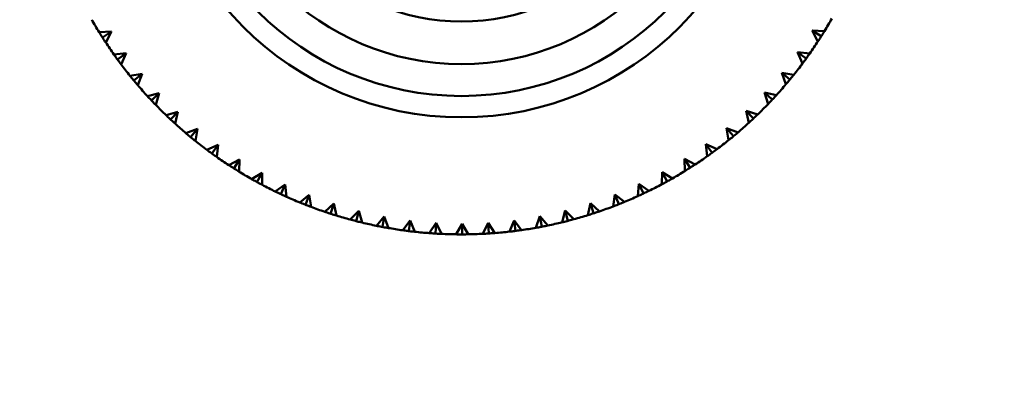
# Model space of a CAD drawing. Header units: millimetres. Extents: x 209 to 1990, y 91 to 2957.
# Tile 13 of 24: x 574 to 621, y 168 to 186. Entities that reach past the tile are written whole.
import ezdxf

# ---------------------------------------------------------------- set-up
doc = ezdxf.new("R2010")
doc.units = ezdxf.units.MM
doc.header["$LTSCALE"] = 10
doc.layers.add('Widoczne (ISO)', color=7, linetype='Continuous', lineweight=50)

msp = doc.modelspace()

# ---------------------------------------------------------------- linework, layer by layer
at = {"layer": 'Widoczne (ISO)'}
for p, q in [((612.144, 184.794), (611.721, 185.062)), ((611.988, 184.552), (611.721, 185.062)), ((611.721, 185.062), (612.296, 185.038)), ((578.218, 184.988), (578.793, 185.012)), ((578.371, 184.744), (578.793, 185.012)), ((578.793, 185.012), (578.527, 184.503)), ((578.911, 183.939), (579.483, 184)), ((579.079, 183.706), (579.483, 184)), ((579.483, 184), (579.249, 183.475)), ((611.439, 183.754), (611.034, 184.047)), ((611.269, 183.522), (611.034, 184.047)), ((611.034, 184.047), (611.606, 183.988)), ((579.668, 182.937), (580.235, 183.033)), ((579.85, 182.714), (580.235, 183.033)), ((580.235, 183.033), (580.035, 182.494)), ((610.671, 182.76), (610.285, 183.078)), ((610.486, 182.54), (610.285, 183.078)), ((610.285, 183.078), (610.852, 182.983)), ((580.487, 181.984), (581.046, 182.116)), ((580.682, 181.773), (581.046, 182.116)), ((581.046, 182.116), (580.881, 181.565)), ((609.841, 181.816), (609.476, 182.158)), ((609.643, 181.608), (609.476, 182.158)), ((609.476, 182.158), (610.036, 182.028)), ((581.364, 181.084), (581.914, 181.251)), ((581.572, 180.886), (581.914, 181.251)), ((581.914, 181.251), (581.783, 180.691)), ((608.954, 180.927), (608.611, 181.291)), ((608.743, 180.731), (608.611, 181.291)), ((608.611, 181.291), (609.162, 181.125)), ((582.295, 180.241), (582.834, 180.442)), ((582.516, 180.056), (582.834, 180.442)), ((582.834, 180.442), (582.739, 179.875)), ((608.013, 180.094), (607.693, 180.479)), ((607.79, 179.912), (607.693, 180.479)), ((607.693, 180.479), (608.233, 180.28)), ((583.278, 179.458), (583.803, 179.693)), ((583.51, 179.288), (583.803, 179.693)), ((583.803, 179.693), (583.744, 179.121)), ((607.021, 179.323), (606.727, 179.727)), ((606.788, 179.155), (606.727, 179.727)), ((606.727, 179.727), (607.252, 179.494)), ((605.983, 178.615), (605.714, 179.037)), ((605.739, 178.462), (605.714, 179.037)), ((605.714, 179.037), (606.224, 178.771)), ((584.308, 178.739), (584.817, 179.006)), ((584.55, 178.583), (584.817, 179.006)), ((584.817, 179.006), (584.794, 178.431)), ((585.381, 178.085), (585.873, 178.384)), ((585.632, 177.945), (585.873, 178.384)), ((585.873, 178.384), (585.885, 177.809)), ((604.65, 177.837), (604.661, 178.412)), ((604.902, 177.974), (604.661, 178.412)), ((604.661, 178.412), (605.153, 178.115)), ((586.493, 177.5), (586.965, 177.829)), ((586.753, 177.376), (586.965, 177.829)), ((586.965, 177.829), (587.014, 177.256)), ((603.523, 177.281), (603.57, 177.854)), ((603.784, 177.402), (603.57, 177.854)), ((603.57, 177.854), (604.043, 177.526)), ((587.64, 176.987), (588.09, 177.344)), ((587.907, 176.879), (588.09, 177.344)), ((588.09, 177.344), (588.175, 176.776)), ((602.364, 176.797), (602.447, 177.366)), ((602.631, 176.901), (602.447, 177.366)), ((602.447, 177.366), (602.898, 177.009)), ((588.816, 176.546), (589.243, 176.931)), ((589.089, 176.455), (589.243, 176.931)), ((589.243, 176.931), (589.363, 176.369)), ((601.176, 176.386), (601.295, 176.949)), ((601.45, 176.474), (601.295, 176.949)), ((601.295, 176.949), (601.723, 176.565)), ((590.018, 176.18), (590.42, 176.591)), ((590.296, 176.107), (590.42, 176.591)), ((590.42, 176.591), (590.575, 176.038)), ((591.241, 175.89), (591.616, 176.326)), ((591.523, 175.834), (591.616, 176.326)), ((591.616, 176.326), (591.806, 175.783)), ((598.736, 175.793), (598.924, 176.336)), ((599.018, 175.845), (598.924, 176.336)), ((598.924, 176.336), (599.3, 175.902)), ((599.965, 176.051), (600.119, 176.606)), ((600.244, 176.121), (600.119, 176.606)), ((600.119, 176.606), (600.522, 176.195)), ((592.479, 175.677), (592.826, 176.136)), ((592.764, 175.64), (592.826, 176.136)), ((592.826, 176.136), (593.05, 175.606)), ((593.728, 175.543), (594.046, 176.022)), ((594.015, 175.523), (594.046, 176.022)), ((594.046, 176.022), (594.302, 175.508)), ((594.984, 175.487), (595.27, 175.986)), ((595.271, 175.486), (595.27, 175.986)), ((595.27, 175.986), (595.559, 175.488)), ((596.24, 175.511), (596.495, 176.026)), ((596.527, 175.527), (596.495, 176.026)), ((596.495, 176.026), (596.814, 175.548)), ((597.492, 175.613), (597.714, 176.143)), ((597.778, 175.647), (597.714, 176.143)), ((597.714, 176.143), (598.062, 175.686))]:
    msp.add_line(p, q, dxfattribs=at)
for radius in [50, 14.5, 13.5, 12, 10]:
    msp.add_circle((595.241, 195.486), radius, dxfattribs=at)
for start, end in [(209.709, 211.6618), (328.509, 330.4618), (213.309, 215.2618), (324.909, 326.8618), (216.909, 218.8618), (321.309, 323.2618), (220.509, 222.4618), (317.709, 319.6618), (224.109, 226.0618), (314.109, 316.0618), (227.709, 229.6618), (310.509, 312.4618), (231.309, 233.2618), (306.909, 308.8618), (234.909, 236.8618), (303.309, 305.2618), (238.509, 240.4618), (299.709, 301.6618), (242.109, 244.0618), (296.109, 298.0618), (245.709, 247.6618), (292.509, 294.4618), (249.309, 251.2618), (288.909, 290.8618), (252.909, 254.8618), (285.309, 287.2618), (256.509, 258.4618), (260.109, 262.0618), (278.109, 280.0618), (281.709, 283.6618), (263.709, 265.6618), (267.309, 269.2618), (270.909, 272.8618), (274.509, 276.4618)]:
    msp.add_arc((595.241, 195.486), 20, start, end, dxfattribs=at)
for points, knots in [([(612.296, 185.038), (612.253, 184.968), (612.209, 184.898), (612.158, 184.817), (612.151, 184.805), (612.144, 184.794)], [0.01597845, 0.01597845, 0.01597845, 0.01597845, 0.06606705, 0.06606705, 0.07409033, 0.07409033, 0.07409033, 0.07409033]), ([(578.371, 184.744), (578.364, 184.755), (578.357, 184.766), (578.305, 184.847), (578.261, 184.917), (578.218, 184.988)], [0.05804162, 0.05804162, 0.05804162, 0.05804162, 0.06605559, 0.06605559, 0.11615352, 0.11615352, 0.11615352, 0.11615352]), ([(578.527, 184.503), (578.482, 184.572), (578.437, 184.641), (578.385, 184.722), (578.378, 184.733), (578.371, 184.744)], [0.01597845, 0.01597845, 0.01597845, 0.01597845, 0.06606705, 0.06606705, 0.07409033, 0.07409033, 0.07409033, 0.07409033]), ([(612.144, 184.794), (612.137, 184.783), (612.13, 184.772), (612.078, 184.691), (612.034, 184.622), (611.988, 184.552)], [0.05804162, 0.05804162, 0.05804162, 0.05804162, 0.06605559, 0.06605559, 0.11615352, 0.11615352, 0.11615352, 0.11615352]), ([(579.079, 183.706), (579.071, 183.717), (579.063, 183.727), (579.007, 183.805), (578.959, 183.872), (578.911, 183.939)], [0.05804162, 0.05804162, 0.05804162, 0.05804162, 0.06605559, 0.06605559, 0.11615352, 0.11615352, 0.11615352, 0.11615352]), ([(579.249, 183.475), (579.2, 183.541), (579.151, 183.607), (579.094, 183.684), (579.086, 183.695), (579.079, 183.706)], [0.01597845, 0.01597845, 0.01597845, 0.01597845, 0.06606705, 0.06606705, 0.07409033, 0.07409033, 0.07409033, 0.07409033]), ([(611.439, 183.754), (611.431, 183.743), (611.424, 183.733), (611.367, 183.655), (611.318, 183.589), (611.269, 183.522)], [0.05804162, 0.05804162, 0.05804162, 0.05804162, 0.06605559, 0.06605559, 0.11615352, 0.11615352, 0.11615352, 0.11615352]), ([(611.606, 183.988), (611.559, 183.921), (611.511, 183.853), (611.455, 183.775), (611.447, 183.765), (611.439, 183.754)], [0.01597845, 0.01597845, 0.01597845, 0.01597845, 0.06606705, 0.06606705, 0.07409033, 0.07409033, 0.07409033, 0.07409033]), ([(579.85, 182.714), (579.842, 182.724), (579.833, 182.735), (579.772, 182.808), (579.72, 182.872), (579.668, 182.937)], [0.05804162, 0.05804162, 0.05804162, 0.05804162, 0.06605559, 0.06605559, 0.11615352, 0.11615352, 0.11615352, 0.11615352]), ([(580.035, 182.494), (579.982, 182.557), (579.928, 182.62), (579.867, 182.694), (579.859, 182.704), (579.85, 182.714)], [0.01597845, 0.01597845, 0.01597845, 0.01597845, 0.06606705, 0.06606705, 0.07409033, 0.07409033, 0.07409033, 0.07409033]), ([(610.671, 182.76), (610.662, 182.75), (610.654, 182.74), (610.593, 182.666), (610.539, 182.603), (610.486, 182.54)], [0.05804162, 0.05804162, 0.05804162, 0.05804162, 0.06605559, 0.06605559, 0.11615352, 0.11615352, 0.11615352, 0.11615352]), ([(610.852, 182.983), (610.8, 182.919), (610.748, 182.855), (610.687, 182.781), (610.679, 182.77), (610.671, 182.76)], [0.01597845, 0.01597845, 0.01597845, 0.01597845, 0.06606705, 0.06606705, 0.07409033, 0.07409033, 0.07409033, 0.07409033]), ([(580.682, 181.773), (580.673, 181.783), (580.664, 181.792), (580.599, 181.862), (580.542, 181.923), (580.487, 181.984)], [0.05804162, 0.05804162, 0.05804162, 0.05804162, 0.06605559, 0.06605559, 0.11615352, 0.11615352, 0.11615352, 0.11615352]), ([(609.841, 181.816), (609.832, 181.807), (609.823, 181.797), (609.757, 181.727), (609.7, 181.667), (609.643, 181.608)], [0.05804162, 0.05804162, 0.05804162, 0.05804162, 0.06605559, 0.06605559, 0.11615352, 0.11615352, 0.11615352, 0.11615352]), ([(610.036, 182.028), (609.98, 181.967), (609.925, 181.906), (609.859, 181.836), (609.85, 181.826), (609.841, 181.816)], [0.01597845, 0.01597845, 0.01597845, 0.01597845, 0.06606705, 0.06606705, 0.07409033, 0.07409033, 0.07409033, 0.07409033]), ([(580.881, 181.565), (580.824, 181.624), (580.766, 181.684), (580.701, 181.754), (580.691, 181.763), (580.682, 181.773)], [0.01597845, 0.01597845, 0.01597845, 0.01597845, 0.06606705, 0.06606705, 0.07409033, 0.07409033, 0.07409033, 0.07409033]), ([(581.572, 180.886), (581.562, 180.895), (581.553, 180.904), (581.483, 180.97), (581.423, 181.027), (581.364, 181.084)], [0.05804162, 0.05804162, 0.05804162, 0.05804162, 0.06605559, 0.06605559, 0.11615352, 0.11615352, 0.11615352, 0.11615352]), ([(581.783, 180.691), (581.722, 180.746), (581.662, 180.802), (581.591, 180.868), (581.582, 180.877), (581.572, 180.886)], [0.01597845, 0.01597845, 0.01597845, 0.01597845, 0.06606705, 0.06606705, 0.07409033, 0.07409033, 0.07409033, 0.07409033]), ([(608.954, 180.927), (608.944, 180.918), (608.935, 180.909), (608.865, 180.843), (608.804, 180.787), (608.743, 180.731)], [0.05804162, 0.05804162, 0.05804162, 0.05804162, 0.06605559, 0.06605559, 0.11615352, 0.11615352, 0.11615352, 0.11615352]), ([(609.162, 181.125), (609.103, 181.068), (609.043, 181.011), (608.973, 180.945), (608.964, 180.936), (608.954, 180.927)], [0.01597845, 0.01597845, 0.01597845, 0.01597845, 0.06606705, 0.06606705, 0.07409033, 0.07409033, 0.07409033, 0.07409033]), ([(582.516, 180.056), (582.506, 180.065), (582.495, 180.073), (582.422, 180.134), (582.358, 180.187), (582.295, 180.241)], [0.05804162, 0.05804162, 0.05804162, 0.05804162, 0.06605559, 0.06605559, 0.11615352, 0.11615352, 0.11615352, 0.11615352]), ([(582.739, 179.875), (582.674, 179.927), (582.61, 179.979), (582.536, 180.04), (582.526, 180.048), (582.516, 180.056)], [0.01597845, 0.01597845, 0.01597845, 0.01597845, 0.06606705, 0.06606705, 0.07409033, 0.07409033, 0.07409033, 0.07409033]), ([(608.013, 180.094), (608.003, 180.086), (607.992, 180.077), (607.918, 180.016), (607.854, 179.964), (607.79, 179.912)], [0.05804162, 0.05804162, 0.05804162, 0.05804162, 0.06605559, 0.06605559, 0.11615352, 0.11615352, 0.11615352, 0.11615352]), ([(608.233, 180.28), (608.17, 180.226), (608.107, 180.173), (608.033, 180.111), (608.023, 180.103), (608.013, 180.094)], [0.01597845, 0.01597845, 0.01597845, 0.01597845, 0.06606705, 0.06606705, 0.07409033, 0.07409033, 0.07409033, 0.07409033]), ([(607.252, 179.494), (607.186, 179.444), (607.12, 179.395), (607.042, 179.338), (607.032, 179.331), (607.021, 179.323)], [0.01597845, 0.01597845, 0.01597845, 0.01597845, 0.06606705, 0.06606705, 0.07409033, 0.07409033, 0.07409033, 0.07409033]), ([(583.51, 179.288), (583.499, 179.296), (583.488, 179.303), (583.411, 179.36), (583.344, 179.409), (583.278, 179.458)], [0.05804162, 0.05804162, 0.05804162, 0.05804162, 0.06605559, 0.06605559, 0.11615352, 0.11615352, 0.11615352, 0.11615352]), ([(583.744, 179.121), (583.676, 179.168), (583.609, 179.216), (583.531, 179.272), (583.52, 179.28), (583.51, 179.288)], [0.01597845, 0.01597845, 0.01597845, 0.01597845, 0.06606705, 0.06606705, 0.07409033, 0.07409033, 0.07409033, 0.07409033]), ([(607.021, 179.323), (607.01, 179.315), (607, 179.307), (606.922, 179.251), (606.855, 179.203), (606.788, 179.155)], [0.05804162, 0.05804162, 0.05804162, 0.05804162, 0.06605559, 0.06605559, 0.11615352, 0.11615352, 0.11615352, 0.11615352]), ([(584.55, 178.583), (584.539, 178.59), (584.528, 178.597), (584.447, 178.649), (584.377, 178.693), (584.308, 178.739)], [0.05804162, 0.05804162, 0.05804162, 0.05804162, 0.06605559, 0.06605559, 0.11615352, 0.11615352, 0.11615352, 0.11615352]), ([(584.794, 178.431), (584.724, 178.474), (584.653, 178.518), (584.572, 178.569), (584.561, 178.576), (584.55, 178.583)], [0.01597845, 0.01597845, 0.01597845, 0.01597845, 0.06606705, 0.06606705, 0.07409033, 0.07409033, 0.07409033, 0.07409033]), ([(605.983, 178.615), (605.972, 178.608), (605.961, 178.601), (605.88, 178.55), (605.81, 178.506), (605.739, 178.462)], [0.05804162, 0.05804162, 0.05804162, 0.05804162, 0.06605559, 0.06605559, 0.11615352, 0.11615352, 0.11615352, 0.11615352]), ([(606.224, 178.771), (606.155, 178.726), (606.086, 178.681), (606.005, 178.629), (605.994, 178.622), (605.983, 178.615)], [0.01597845, 0.01597845, 0.01597845, 0.01597845, 0.06606705, 0.06606705, 0.07409033, 0.07409033, 0.07409033, 0.07409033]), ([(585.632, 177.945), (585.621, 177.952), (585.609, 177.958), (585.525, 178.004), (585.453, 178.044), (585.381, 178.085)], [0.05804162, 0.05804162, 0.05804162, 0.05804162, 0.06605559, 0.06605559, 0.11615352, 0.11615352, 0.11615352, 0.11615352]), ([(605.153, 178.115), (605.081, 178.074), (605.01, 178.033), (604.926, 177.987), (604.914, 177.98), (604.902, 177.974)], [0.01597845, 0.01597845, 0.01597845, 0.01597845, 0.06606705, 0.06606705, 0.07409033, 0.07409033, 0.07409033, 0.07409033]), ([(585.885, 177.809), (585.813, 177.847), (585.74, 177.887), (585.656, 177.932), (585.644, 177.939), (585.632, 177.945)], [0.01597845, 0.01597845, 0.01597845, 0.01597845, 0.06606705, 0.06606705, 0.07409033, 0.07409033, 0.07409033, 0.07409033]), ([(604.902, 177.974), (604.891, 177.967), (604.879, 177.961), (604.795, 177.915), (604.723, 177.876), (604.65, 177.837)], [0.05804162, 0.05804162, 0.05804162, 0.05804162, 0.06605559, 0.06605559, 0.11615352, 0.11615352, 0.11615352, 0.11615352]), ([(586.753, 177.376), (586.741, 177.382), (586.729, 177.388), (586.642, 177.429), (586.568, 177.464), (586.493, 177.5)], [0.05804162, 0.05804162, 0.05804162, 0.05804162, 0.06605559, 0.06605559, 0.11615352, 0.11615352, 0.11615352, 0.11615352]), ([(587.014, 177.256), (586.939, 177.29), (586.864, 177.325), (586.777, 177.365), (586.765, 177.371), (586.753, 177.376)], [0.01597845, 0.01597845, 0.01597845, 0.01597845, 0.06606705, 0.06606705, 0.07409033, 0.07409033, 0.07409033, 0.07409033]), ([(603.784, 177.402), (603.772, 177.396), (603.76, 177.391), (603.673, 177.35), (603.598, 177.315), (603.523, 177.281)], [0.05804162, 0.05804162, 0.05804162, 0.05804162, 0.06605559, 0.06605559, 0.11615352, 0.11615352, 0.11615352, 0.11615352]), ([(604.043, 177.526), (603.969, 177.49), (603.894, 177.454), (603.808, 177.413), (603.796, 177.407), (603.784, 177.402)], [0.01597845, 0.01597845, 0.01597845, 0.01597845, 0.06606705, 0.06606705, 0.07409033, 0.07409033, 0.07409033, 0.07409033]), ([(587.907, 176.879), (587.894, 176.884), (587.882, 176.889), (587.793, 176.924), (587.716, 176.955), (587.64, 176.987)], [0.05804162, 0.05804162, 0.05804162, 0.05804162, 0.06605559, 0.06605559, 0.11615352, 0.11615352, 0.11615352, 0.11615352]), ([(588.175, 176.776), (588.098, 176.805), (588.02, 176.834), (587.931, 176.869), (587.919, 176.874), (587.907, 176.879)], [0.01597845, 0.01597845, 0.01597845, 0.01597845, 0.06606705, 0.06606705, 0.07409033, 0.07409033, 0.07409033, 0.07409033]), ([(602.631, 176.901), (602.619, 176.896), (602.607, 176.891), (602.518, 176.856), (602.441, 176.826), (602.364, 176.797)], [0.05804162, 0.05804162, 0.05804162, 0.05804162, 0.06605559, 0.06605559, 0.11615352, 0.11615352, 0.11615352, 0.11615352]), ([(602.898, 177.009), (602.822, 176.978), (602.745, 176.946), (602.656, 176.911), (602.644, 176.906), (602.631, 176.901)], [0.01597845, 0.01597845, 0.01597845, 0.01597845, 0.06606705, 0.06606705, 0.07409033, 0.07409033, 0.07409033, 0.07409033]), ([(589.089, 176.455), (589.077, 176.459), (589.064, 176.463), (588.973, 176.493), (588.895, 176.519), (588.816, 176.546)], [0.05804162, 0.05804162, 0.05804162, 0.05804162, 0.06605559, 0.06605559, 0.11615352, 0.11615352, 0.11615352, 0.11615352]), ([(589.363, 176.369), (589.285, 176.393), (589.206, 176.418), (589.115, 176.447), (589.102, 176.451), (589.089, 176.455)], [0.01597845, 0.01597845, 0.01597845, 0.01597845, 0.06606705, 0.06606705, 0.07409033, 0.07409033, 0.07409033, 0.07409033]), ([(601.45, 176.474), (601.437, 176.47), (601.425, 176.466), (601.334, 176.436), (601.255, 176.411), (601.176, 176.386)], [0.05804162, 0.05804162, 0.05804162, 0.05804162, 0.06605559, 0.06605559, 0.11615352, 0.11615352, 0.11615352, 0.11615352]), ([(601.723, 176.565), (601.645, 176.538), (601.566, 176.512), (601.475, 176.482), (601.463, 176.478), (601.45, 176.474)], [0.01597845, 0.01597845, 0.01597845, 0.01597845, 0.06606705, 0.06606705, 0.07409033, 0.07409033, 0.07409033, 0.07409033]), ([(590.296, 176.107), (590.284, 176.11), (590.271, 176.113), (590.178, 176.137), (590.098, 176.158), (590.018, 176.18)], [0.05804162, 0.05804162, 0.05804162, 0.05804162, 0.06605559, 0.06605559, 0.11615352, 0.11615352, 0.11615352, 0.11615352]), ([(590.575, 176.038), (590.495, 176.057), (590.415, 176.077), (590.322, 176.1), (590.309, 176.103), (590.296, 176.107)], [0.01597845, 0.01597845, 0.01597845, 0.01597845, 0.06606705, 0.06606705, 0.07409033, 0.07409033, 0.07409033, 0.07409033]), ([(591.523, 175.834), (591.51, 175.837), (591.497, 175.839), (591.403, 175.857), (591.322, 175.873), (591.241, 175.89)], [0.05804162, 0.05804162, 0.05804162, 0.05804162, 0.06605559, 0.06605559, 0.11615352, 0.11615352, 0.11615352, 0.11615352]), ([(591.806, 175.783), (591.724, 175.797), (591.643, 175.812), (591.549, 175.829), (591.536, 175.832), (591.523, 175.834)], [0.01597845, 0.01597845, 0.01597845, 0.01597845, 0.06606705, 0.06606705, 0.07409033, 0.07409033, 0.07409033, 0.07409033]), ([(599.018, 175.845), (599.005, 175.843), (598.992, 175.841), (598.898, 175.823), (598.817, 175.808), (598.736, 175.793)], [0.05804162, 0.05804162, 0.05804162, 0.05804162, 0.06605559, 0.06605559, 0.11615352, 0.11615352, 0.11615352, 0.11615352]), ([(599.3, 175.902), (599.219, 175.885), (599.138, 175.869), (599.044, 175.851), (599.031, 175.848), (599.018, 175.845)], [0.01597845, 0.01597845, 0.01597845, 0.01597845, 0.06606705, 0.06606705, 0.07409033, 0.07409033, 0.07409033, 0.07409033]), ([(600.244, 176.121), (600.231, 176.118), (600.218, 176.115), (600.125, 176.091), (600.045, 176.071), (599.965, 176.051)], [0.05804162, 0.05804162, 0.05804162, 0.05804162, 0.06605559, 0.06605559, 0.11615352, 0.11615352, 0.11615352, 0.11615352]), ([(600.522, 176.195), (600.442, 176.174), (600.362, 176.152), (600.27, 176.128), (600.257, 176.125), (600.244, 176.121)], [0.01597845, 0.01597845, 0.01597845, 0.01597845, 0.06606705, 0.06606705, 0.07409033, 0.07409033, 0.07409033, 0.07409033]), ([(592.764, 175.64), (592.751, 175.641), (592.738, 175.643), (592.643, 175.655), (592.561, 175.666), (592.479, 175.677)], [0.05804162, 0.05804162, 0.05804162, 0.05804162, 0.06605559, 0.06605559, 0.11615352, 0.11615352, 0.11615352, 0.11615352]), ([(593.05, 175.606), (592.968, 175.615), (592.886, 175.625), (592.79, 175.636), (592.777, 175.638), (592.764, 175.64)], [0.01597845, 0.01597845, 0.01597845, 0.01597845, 0.06606705, 0.06606705, 0.07409033, 0.07409033, 0.07409033, 0.07409033]), ([(594.015, 175.523), (594.002, 175.524), (593.989, 175.525), (593.893, 175.531), (593.811, 175.537), (593.728, 175.543)], [0.05804162, 0.05804162, 0.05804162, 0.05804162, 0.06605559, 0.06605559, 0.11615352, 0.11615352, 0.11615352, 0.11615352]), ([(594.302, 175.508), (594.22, 175.512), (594.137, 175.516), (594.042, 175.522), (594.028, 175.522), (594.015, 175.523)], [0.01597845, 0.01597845, 0.01597845, 0.01597845, 0.06606705, 0.06606705, 0.07409033, 0.07409033, 0.07409033, 0.07409033]), ([(595.271, 175.486), (595.258, 175.486), (595.245, 175.486), (595.149, 175.486), (595.066, 175.486), (594.984, 175.487)], [0.05804162, 0.05804162, 0.05804162, 0.05804162, 0.06605559, 0.06605559, 0.11615352, 0.11615352, 0.11615352, 0.11615352]), ([(595.559, 175.488), (595.476, 175.487), (595.393, 175.486), (595.298, 175.486), (595.284, 175.486), (595.271, 175.486)], [0.01597845, 0.01597845, 0.01597845, 0.01597845, 0.06606705, 0.06606705, 0.07409033, 0.07409033, 0.07409033, 0.07409033]), ([(596.527, 175.527), (596.514, 175.526), (596.5, 175.525), (596.405, 175.519), (596.322, 175.515), (596.24, 175.511)], [0.05804162, 0.05804162, 0.05804162, 0.05804162, 0.06605559, 0.06605559, 0.11615352, 0.11615352, 0.11615352, 0.11615352]), ([(596.814, 175.548), (596.731, 175.541), (596.649, 175.535), (596.553, 175.529), (596.54, 175.528), (596.527, 175.527)], [0.01597845, 0.01597845, 0.01597845, 0.01597845, 0.06606705, 0.06606705, 0.07409033, 0.07409033, 0.07409033, 0.07409033]), ([(597.778, 175.647), (597.764, 175.645), (597.751, 175.644), (597.656, 175.632), (597.574, 175.622), (597.492, 175.613)], [0.05804162, 0.05804162, 0.05804162, 0.05804162, 0.06605559, 0.06605559, 0.11615352, 0.11615352, 0.11615352, 0.11615352]), ([(598.062, 175.686), (597.981, 175.674), (597.899, 175.663), (597.804, 175.65), (597.791, 175.649), (597.778, 175.647)], [0.01597845, 0.01597845, 0.01597845, 0.01597845, 0.06606705, 0.06606705, 0.07409033, 0.07409033, 0.07409033, 0.07409033])]:
    msp.add_open_spline(points, degree=3, knots=knots, dxfattribs=at)

doc.saveas('drawing.dxf')
